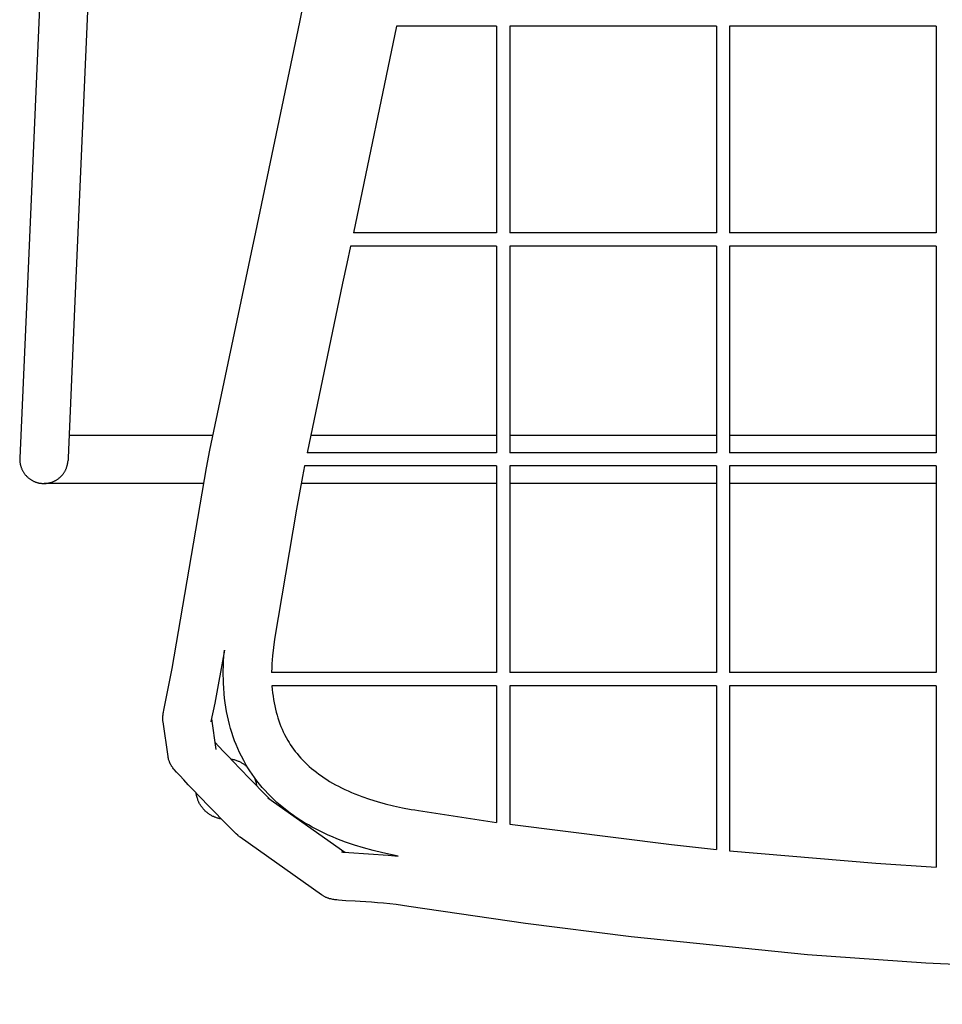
# Model space of a CAD drawing. Header units: centimetres. Extents: x 10373 to 15023, y -13038 to -10428.
# Tile 2 of 22: x 10373 to 10583, y -12748 to -12524. Entities that reach past the tile are written whole.
import ezdxf

# ---------------------------------------------------------------- set-up
doc = ezdxf.new("R2010")
doc.units = ezdxf.units.CM
doc.layers.add('CC-DIMENSION', color=251, linetype='Continuous')
doc.layers.add('Livello 1', color=250, linetype='Continuous')
doc.styles.add('Cassina', font='arial.ttf')
doc.dimstyles.new('ABACO custom interiors_ass', dxfattribs={"dimtxt": 3, "dimasz": 1, "dimexe": 1, "dimexo": 2, "dimgap": 0.5, "dimtad": 0, "dimdec": 1, "dimlfac": 0.1, "dimzin": 0, "dimdsep": 46, "dimtxsty": 'Cassina', "dimblk": 'NONE', "dimcen": 1, "dimclrd": 256, "dimclre": 256, "dimclrt": 7, "dimadec": 0, "dimazin": 0, "dimtfac": 1, "dimtdec": 1, "dimtofl": 0, "dimtmove": 1, "dimatfit": 2, "dimldrblk": 'OBLIQUE', "dimfxl": 1, "dimfxlon": 1, "dimtolj": 1, "dimtzin": 0, "dimarcsym": 1})

# ---------------------------------------------------------------- blocks, each defined once
blk = doc.blocks.new('*D111')
at = {"layer": 'CC-DIMENSION', "lineweight": -2, "transparency": 16777216}
for p, q in [((10372.95, -12925.85), (10372.95, -12965.85)), ((10892.95, -12925.85), (10892.95, -12965.85)), ((10372.95, -12945.85), (10507.65, -12945.85)), ((10892.95, -12945.85), (10758.24, -12945.85))]:
    blk.add_line(p, q, dxfattribs=at)
at = {"layer": 'Defpoints', "color": 0, "transparency": 16777216}
for p in [(10372.95, -12624.48), (10892.95, -12624.23), (10892.95, -12945.85)]:
    blk.add_point(p, dxfattribs=at)
at = {"layer": 'CC-DIMENSION', "color": 7, "transparency": 16777216, "char_height": 60, "attachment_point": 5, "style": 'Cassina'}
for s, insert in [('\\A1;52.0', (10632.95, -12905.22)), ("\\A1;[20.5'']", (10632.95, -12994.3))]:
    blk.add_mtext(s, dxfattribs=dict(at, insert=insert))
blk = doc.blocks.new('_None')
blk = doc.blocks.new('_Oblique')
at = {"color": 0, "linetype": 'ByBlock', "lineweight": -2}
blk.add_line((-0.5, -0.5), (0.5, 0.5), dxfattribs=at)

msp = doc.modelspace()

# ---------------------------------------------------------------- linework, layer by layer
at = {"layer": 'Livello 1'}
for points in [[(10385.07, -12346.56), (10374.46, -12589.64)], [(10396.06, -12347.04), (10385.45, -12590.12)], [(10409.09, -12663.52), (10415.46, -12626.27), (10416.22, -12622.28), (10425.67, -12577.31), (10426.67, -12572.67), (10436.67, -12524.93), (10440.4, -12506.42)], [(10458.71, -12525.85), (10448.88, -12572.85)], [(10481.45, -12525.85), (10458.71, -12525.85)], [(10481.45, -12525.85), (10481.45, -12572.85)], [(10484.45, -12525.85), (10484.45, -12572.85)], [(10531.45, -12525.85), (10484.45, -12525.85)], [(10531.45, -12525.85), (10531.45, -12572.85)], [(10581.45, -12525.85), (10534.45, -12525.85)], [(10534.45, -12525.85), (10534.45, -12572.85)], [(10581.45, -12525.85), (10581.45, -12572.85)], [(10481.45, -12572.85), (10448.88, -12572.85)], [(10531.45, -12572.85), (10484.45, -12572.85)], [(10581.45, -12572.85), (10534.45, -12572.85)], [(10448.24, -12575.85), (10447.38, -12579.79), (10446.41, -12584.27), (10438.32, -12622.85)], [(10481.45, -12575.85), (10448.24, -12575.85)], [(10481.45, -12575.85), (10481.45, -12622.85)], [(10484.45, -12575.85), (10484.45, -12622.85)], [(10531.45, -12575.85), (10484.45, -12575.85)], [(10531.45, -12575.85), (10531.45, -12622.85)], [(10581.45, -12575.85), (10534.45, -12575.85)], [(10534.45, -12575.85), (10534.45, -12622.85)], [(10581.45, -12575.85), (10581.45, -12622.85)], [(10374.46, -12589.64), (10372.95, -12624.11)], [(10385.45, -12590.12), (10383.97, -12624.01), (10383.95, -12624.44), (10383.94, -12624.59), (10383.94, -12624.59)], [(10384.19, -12618.85), (10408.67, -12618.85)], [(10408.67, -12618.85), (10416.89, -12618.85)], [(10439.1, -12618.85), (10481.45, -12618.85)], [(10484.45, -12618.85), (10531.45, -12618.85)], [(10534.45, -12618.85), (10581.45, -12618.85)], [(10481.45, -12622.85), (10438.32, -12622.85)], [(10531.45, -12622.85), (10484.45, -12622.85)], [(10581.45, -12622.85), (10534.45, -12622.85)], [(10372.95, -12624.11), (10372.95, -12624.23), (10372.95, -12624.35), (10372.95, -12624.48), (10372.95, -12624.6), (10372.96, -12624.73), (10372.97, -12624.86), (10372.98, -12624.98), (10373, -12625.11), (10373.02, -12625.24), (10373.04, -12625.37), (10373.07, -12625.5), (10373.1, -12625.63), (10373.13, -12625.76), (10373.17, -12625.89), (10373.21, -12626.02), (10373.25, -12626.15), (10373.3, -12626.28), (10373.35, -12626.4), (10373.4, -12626.53), (10373.46, -12626.66), (10373.52, -12626.78), (10373.58, -12626.91), (10373.65, -12627.03), (10373.72, -12627.15), (10373.79, -12627.27), (10373.87, -12627.39), (10373.95, -12627.51), (10374.03, -12627.63), (10374.12, -12627.74), (10374.21, -12627.85), (10374.3, -12627.96), (10374.39, -12628.06), (10374.49, -12628.17), (10374.59, -12628.27), (10374.69, -12628.37), (10374.8, -12628.46), (10374.91, -12628.56), (10375.01, -12628.65), (10375.13, -12628.73), (10375.24, -12628.82), (10375.36, -12628.9), (10375.47, -12628.97), (10375.59, -12629.05), (10375.71, -12629.12), (10375.83, -12629.19), (10375.95, -12629.25), (10376.08, -12629.31), (10376.2, -12629.37), (10376.33, -12629.42), (10376.45, -12629.47), (10376.58, -12629.52), (10376.7, -12629.56), (10376.83, -12629.61), (10376.96, -12629.64), (10377.08, -12629.68), (10377.21, -12629.71), (10377.34, -12629.74), (10377.46, -12629.76), (10377.59, -12629.78), (10377.71, -12629.8), (10377.84, -12629.81), (10377.96, -12629.83), (10378.09, -12629.84), (10378.21, -12629.84), (10378.33, -12629.85), (10378.45, -12629.85), (10378.58, -12629.85), (10378.7, -12629.84), (10378.83, -12629.84), (10378.96, -12629.82), (10379.08, -12629.81), (10379.21, -12629.79), (10379.34, -12629.78), (10379.47, -12629.75), (10379.6, -12629.73), (10379.73, -12629.7), (10379.86, -12629.66), (10379.99, -12629.63), (10380.12, -12629.59), (10380.25, -12629.55), (10380.38, -12629.5), (10380.5, -12629.45), (10380.63, -12629.4), (10380.76, -12629.34), (10380.88, -12629.28), (10381.01, -12629.22), (10381.13, -12629.15), (10381.25, -12629.08), (10381.37, -12629.01), (10381.49, -12628.93), (10381.61, -12628.85), (10381.72, -12628.77), (10381.84, -12628.68), (10381.95, -12628.59), (10382.06, -12628.5), (10382.16, -12628.4), (10382.27, -12628.31), (10382.37, -12628.21), (10382.47, -12628.1), (10382.56, -12628), (10382.65, -12627.89), (10382.74, -12627.78), (10382.83, -12627.67), (10382.92, -12627.56), (10383, -12627.44), (10383.07, -12627.32), (10383.15, -12627.21), (10383.22, -12627.09), (10383.29, -12626.96), (10383.35, -12626.84), (10383.41, -12626.72), (10383.47, -12626.59), (10383.52, -12626.47), (10383.57, -12626.34), (10383.62, -12626.22), (10383.66, -12626.09), (10383.7, -12625.96), (10383.74, -12625.84), (10383.78, -12625.71), (10383.81, -12625.58), (10383.83, -12625.46), (10383.86, -12625.33), (10383.88, -12625.21), (10383.9, -12625.08), (10383.91, -12624.96), (10383.93, -12624.83), (10383.94, -12624.71), (10383.94, -12624.59)], [(10437.74, -12625.85), (10437.28, -12628.29), (10435.93, -12635.67), (10430.95, -12665.28)], [(10481.45, -12625.85), (10437.74, -12625.85)], [(10481.45, -12625.85), (10481.45, -12672.85)], [(10484.45, -12625.85), (10484.45, -12672.85)], [(10531.45, -12625.85), (10484.45, -12625.85)], [(10531.45, -12625.85), (10531.45, -12672.85)], [(10581.45, -12625.85), (10534.45, -12625.85)], [(10534.45, -12625.85), (10534.45, -12672.85)], [(10581.45, -12625.85), (10581.45, -12672.85)], [(10408.67, -12629.85), (10378.52, -12629.85)], [(10414.8, -12629.85), (10408.67, -12629.85)], [(10481.45, -12629.85), (10436.99, -12629.85)], [(10531.45, -12629.85), (10484.45, -12629.85)], [(10581.45, -12629.85), (10534.45, -12629.85)], [(10405.57, -12684.04), (10405.55, -12683.95), (10405.54, -12683.85), (10405.53, -12683.75), (10405.52, -12683.65), (10405.52, -12683.55), (10405.51, -12683.45), (10405.51, -12683.36), (10405.51, -12683.26), (10405.51, -12683.08), (10405.52, -12682.92), (10405.53, -12682.79), (10405.54, -12682.68), (10405.56, -12682.49), (10405.58, -12682.34), (10405.62, -12682.1), (10405.67, -12681.87), (10405.75, -12681.44), (10407.65, -12671.94), (10409.09, -12663.52)], [(10430.95, -12665.28), (10430.68, -12667.17), (10430.47, -12669.07), (10430.39, -12669.96), (10430.34, -12670.84), (10430.3, -12671.73), (10430.27, -12672.85)], [(10419.54, -12667.78), (10417.33, -12679.83), (10416.46, -12683.99), (10416.45, -12684.04)], [(10459.03, -12714.62), (10457.29, -12714.28), (10455.55, -12713.9), (10453.36, -12713.37), (10451.18, -12712.76), (10449.11, -12712.12), (10447.05, -12711.41), (10446.06, -12711.04), (10445.09, -12710.66), (10444.11, -12710.25), (10443.15, -12709.83), (10442.22, -12709.4), (10441.3, -12708.96), (10440.39, -12708.49), (10439.49, -12708.01), (10438.62, -12707.52), (10437.76, -12707.02), (10436.92, -12706.49), (10436.08, -12705.95), (10435.28, -12705.4), (10434.48, -12704.83), (10433.7, -12704.24), (10432.94, -12703.64), (10432.2, -12703.02), (10431.48, -12702.39), (10430.77, -12701.74), (10430.08, -12701.07), (10429.41, -12700.39), (10428.76, -12699.69), (10428.13, -12698.98), (10427.52, -12698.25), (10426.93, -12697.51), (10426.36, -12696.75), (10425.81, -12695.97), (10425.28, -12695.18), (10424.88, -12694.55), (10424.49, -12693.9), (10423.92, -12692.9), (10423.39, -12691.88), (10422.97, -12691.02), (10422.57, -12690.14), (10422.2, -12689.26), (10421.85, -12688.36), (10421.51, -12687.45), (10421.21, -12686.52), (10420.92, -12685.59), (10420.66, -12684.65), (10420.42, -12683.68), (10420.21, -12682.71), (10420.01, -12681.73), (10419.84, -12680.75), (10419.69, -12679.74), (10419.57, -12678.72), (10419.46, -12677.7), (10419.36, -12676.33), (10419.31, -12675.36), (10419.28, -12674.39), (10419.27, -12673.42), (10419.27, -12672.45), (10419.3, -12671.35), (10419.35, -12670.26), (10419.42, -12669.16), (10419.54, -12667.78)], [(10481.45, -12672.85), (10430.27, -12672.85)], [(10531.45, -12672.85), (10484.45, -12672.85)], [(10581.45, -12672.85), (10534.45, -12672.85)], [(10430.35, -12675.85), (10430.42, -12676.7), (10430.5, -12677.47), (10430.59, -12678.24), (10430.7, -12679), (10430.83, -12679.72), (10430.97, -12680.44), (10431.13, -12681.15), (10431.3, -12681.85), (10431.49, -12682.52), (10431.69, -12683.18), (10431.91, -12683.84), (10432.14, -12684.49), (10432.38, -12685.11), (10432.64, -12685.72), (10432.92, -12686.33), (10433.21, -12686.93), (10433.58, -12687.63), (10433.97, -12688.31), (10434.23, -12688.76), (10434.51, -12689.19), (10434.87, -12689.74), (10435.25, -12690.27), (10435.64, -12690.79), (10436.05, -12691.3), (10436.47, -12691.81), (10436.91, -12692.31), (10437.37, -12692.79), (10437.83, -12693.27), (10438.32, -12693.74), (10438.83, -12694.21), (10439.35, -12694.66), (10439.87, -12695.1), (10440.44, -12695.54), (10441.01, -12695.98), (10441.59, -12696.39), (10442.19, -12696.8), (10442.82, -12697.21), (10443.46, -12697.61), (10444.12, -12698), (10444.78, -12698.37), (10445.49, -12698.74), (10446.2, -12699.11), (10446.93, -12699.46), (10447.66, -12699.79), (10448.44, -12700.14), (10449.23, -12700.46), (10450.02, -12700.78), (10450.82, -12701.08), (10452.53, -12701.67), (10454.27, -12702.21), (10456.13, -12702.72), (10458.01, -12703.18), (10460.01, -12703.61), (10462.02, -12703.98), (10462.85, -12704.12), (10463.71, -12704.26), (10481.45, -12706.94)], [(10481.45, -12675.85), (10430.35, -12675.85)], [(10481.45, -12675.85), (10481.45, -12706.94)], [(10484.45, -12675.85), (10484.45, -12707.36)], [(10531.45, -12675.85), (10484.45, -12675.85)], [(10531.45, -12675.85), (10531.45, -12713.1)], [(10581.45, -12675.85), (10534.45, -12675.85)], [(10534.45, -12675.85), (10534.45, -12713.4)], [(10581.45, -12675.85), (10581.45, -12717.11)], [(10416.58, -12683.39), (10417.58, -12690.37)], [(10406.69, -12691.92), (10405.57, -12684.05)], [(10417.34, -12688.73), (10418.26, -12689.71), (10419.28, -12690.79), (10420.42, -12691.98), (10421.65, -12693.27), (10422.93, -12694.59), (10425.46, -12697.2), (10426.64, -12698.41), (10427.71, -12699.5), (10428.62, -12700.43), (10429.34, -12701.15), (10429.7, -12701.5)], [(10417.58, -12690.39), (10417.58, -12690.37)], [(10423.08, -12710.29), (10422.98, -12710.22), (10422.87, -12710.14), (10422.77, -12710.06), (10422.66, -12709.97), (10422.55, -12709.87), (10422.21, -12709.56), (10421.6, -12708.96), (10420.82, -12708.18), (10419.86, -12707.22), (10418.77, -12706.1), (10417.57, -12704.87), (10416.31, -12703.57), (10413.72, -12700.89), (10412.47, -12699.59), (10411.31, -12698.37), (10410.27, -12697.26), (10409.37, -12696.31), (10408.66, -12695.55), (10408.12, -12694.94), (10407.96, -12694.74), (10407.8, -12694.54), (10407.69, -12694.39), (10407.58, -12694.23), (10407.52, -12694.15), (10407.46, -12694.06), (10407.41, -12693.97), (10407.36, -12693.88), (10407.31, -12693.79), (10407.26, -12693.7), (10407.21, -12693.61), (10407.17, -12693.51), (10407.12, -12693.42), (10407.08, -12693.32), (10407.04, -12693.22), (10407, -12693.12), (10406.93, -12692.94), (10406.87, -12692.76), (10406.84, -12692.66), (10406.82, -12692.56), (10406.79, -12692.46), (10406.77, -12692.36), (10406.75, -12692.26), (10406.73, -12692.15), (10406.71, -12692.05), (10406.69, -12691.95)], [(10420.91, -12692.5), (10421.12, -12692.53), (10421.32, -12692.57), (10421.52, -12692.61), (10421.72, -12692.66), (10421.91, -12692.71), (10422.11, -12692.78), (10422.3, -12692.84), (10422.49, -12692.91), (10422.65, -12692.98), (10422.81, -12693.05), (10422.97, -12693.12), (10423.12, -12693.2), (10423.28, -12693.28), (10423.43, -12693.37), (10423.58, -12693.46), (10423.72, -12693.55), (10423.87, -12693.65), (10424.01, -12693.75), (10424.15, -12693.85), (10424.29, -12693.96), (10424.42, -12694.07), (10424.55, -12694.18), (10424.68, -12694.3), (10424.8, -12694.42)], [(10426.36, -12696.74), (10426.38, -12696.8), (10426.46, -12697.02), (10426.54, -12697.24), (10426.61, -12697.46), (10426.66, -12697.69), (10426.72, -12697.92), (10426.76, -12698.15), (10426.8, -12698.38), (10426.83, -12698.61)], [(10418.85, -12706.18), (10418.66, -12706.15), (10418.48, -12706.11), (10418.29, -12706.07), (10418.11, -12706.02), (10417.93, -12705.97), (10417.75, -12705.91), (10417.58, -12705.85), (10417.4, -12705.78), (10417.24, -12705.72), (10417.08, -12705.64), (10416.92, -12705.57), (10416.76, -12705.49), (10416.6, -12705.41), (10416.45, -12705.32), (10416.3, -12705.23), (10416.15, -12705.13), (10416, -12705.03), (10415.86, -12704.93), (10415.72, -12704.82), (10415.58, -12704.71), (10415.44, -12704.6), (10415.31, -12704.48), (10415.18, -12704.36), (10415.05, -12704.24), (10414.93, -12704.12), (10414.81, -12703.99), (10414.7, -12703.85), (10414.58, -12703.72), (10414.47, -12703.58), (10414.37, -12703.44), (10414.26, -12703.29), (10414.16, -12703.15), (10414.07, -12703), (10413.98, -12702.85), (10413.89, -12702.69), (10413.81, -12702.54), (10413.73, -12702.38), (10413.65, -12702.22), (10413.58, -12702.06), (10413.51, -12701.9), (10413.44, -12701.69), (10413.37, -12701.49), (10413.3, -12701.28), (10413.25, -12701.07), (10413.2, -12700.86), (10413.15, -12700.65), (10413.11, -12700.44), (10413.08, -12700.22)], [(10429.44, -12701.32), (10446.95, -12713.72)], [(10429.44, -12701.32), (10429.44, -12701.32)], [(10484.45, -12707.36), (10521.26, -12712), (10531.45, -12713.1)], [(10441.64, -12723.44), (10423.08, -12710.29)], [(10446.14, -12713.64), (10446.15, -12713.64), (10446.15, -12713.64), (10446.15, -12713.64), (10446.15, -12713.64), (10446.16, -12713.64), (10446.16, -12713.64), (10446.16, -12713.64), (10446.16, -12713.65), (10446.32, -12713.66), (10446.49, -12713.68), (10447.08, -12713.73), (10447.86, -12713.78), (10456.76, -12714.39), (10459.03, -12714.62)], [(10534.45, -12713.4), (10567.73, -12716.25), (10581.45, -12717.11)], [(10461.49, -12726.05), (10460.06, -12725.83), (10458.62, -12725.65), (10457.18, -12725.49), (10455.75, -12725.34), (10454.35, -12725.22), (10452.99, -12725.12), (10451.67, -12725.03), (10450.43, -12724.95), (10449.26, -12724.88), (10447.18, -12724.76), (10446.28, -12724.7), (10445.46, -12724.63), (10445.07, -12724.59), (10444.67, -12724.54), (10444.44, -12724.51), (10444.21, -12724.47), (10443.97, -12724.42), (10443.74, -12724.37), (10443.6, -12724.34), (10443.45, -12724.3), (10443.31, -12724.26), (10443.18, -12724.21), (10443.04, -12724.16), (10442.9, -12724.11), (10442.76, -12724.06), (10442.63, -12724), (10442.5, -12723.94), (10442.37, -12723.88), (10442.25, -12723.81), (10442.12, -12723.74), (10442, -12723.67), (10441.88, -12723.6), (10441.76, -12723.52), (10441.64, -12723.44)], [(10804.41, -12726.05), (10764.54, -12731.71), (10740.5, -12734.52), (10713.71, -12737.09), (10680.1, -12739.35), (10659.9, -12740.15), (10632.95, -12740.54), (10606, -12740.15), (10579.07, -12738.99), (10552.19, -12737.09), (10512.03, -12733.01), (10488.04, -12729.96), (10461.49, -12726.05)]]:
    msp.add_lwpolyline(points, dxfattribs=at)

# ---------------------------------------------------------------- dimensions: what is measured, and where the dimension line sits
at = {"layer": 'CC-DIMENSION'}
dim = msp.add_linear_dim(base=(10892.95, -12945.85), p1=(10372.95, -12624.48), p2=(10892.95, -12624.23), dimstyle='ABACO custom interiors_ass', override={"dimscale": 0, "dimpost": '\\X'}, dxfattribs=at)
dim.commit()
dim.dimension.update_dxf_attribs({"geometry": '*D111', "text_midpoint": (10632.95, -12945.85)})

doc.saveas('drawing.dxf')
